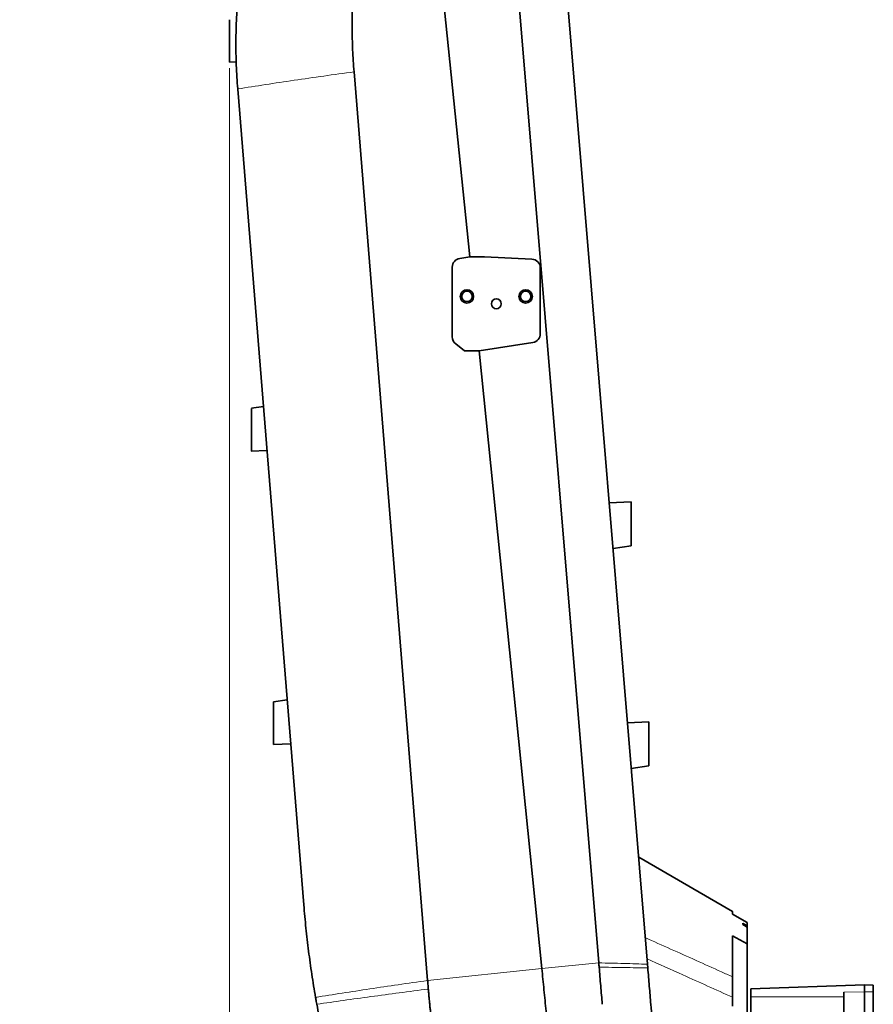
# Model space of a CAD drawing. Header units: millimetres. Extents: x 0 to 11920, y 0 to 8400.
# Tile 7 of 63: x 2619 to 3201, y 2909 to 3580. Entities that reach past the tile are written whole.
import ezdxf

# ---------------------------------------------------------------- set-up
doc = ezdxf.new("R2010")
doc.units = ezdxf.units.MM
doc.header["$LTSCALE"] = 20
doc.styles.add('SLDTEXTSTYLE0', font='TXT', dxfattribs={"width": 0.605})
doc.dimstyles.new('SLDDIMSTYLE0', dxfattribs={"dimtxt": 70, "dimasz": 70, "dimexe": 0, "dimexo": 0.0625, "dimgap": 17.5, "dimtad": 1, "dimdec": 1, "dimrnd": 1e-09, "dimzin": 12, "dimdsep": 46, "dimtxsty": 'SLDTEXTSTYLE0', "dimsah": 1, "dimcen": 0.09, "dimadec": 0, "dimazin": 3, "dimtfac": 1, "dimtofl": 0, "dimtmove": 0, "dimatfit": 3, "dimfxl": 1, "dimfrac": 2, "dimtolj": 1, "dimtzin": 12, "dimarcsym": 0})

# ---------------------------------------------------------------- blocks, each defined once
blk = doc.blocks.new('_D_13')
at = {"color": 7, "linetype": 'Continuous', "lineweight": 0}
for p, q in [((2761.71, 3547.32), (2761.71, 1636.58)), ((3194.71, 1805.97), (3194.71, 1636.58)), ((2761.71, 1666.58), (1769.79, 1666.58)), ((3194.71, 1666.58), (2761.71, 1666.58))]:
    blk.add_line(p, q, dxfattribs=at)
at = {"color": 7, "linetype": 'Continuous', "lineweight": 18}
for points in [[(2761.71, 1666.58), (2831.71, 1656.58), (2831.71, 1676.58)], [(3194.71, 1666.58), (3124.71, 1676.58), (3124.71, 1656.58)]]:
    blk.add_solid(points, dxfattribs=at)
at = {"color": 7, "linetype": 'Continuous', "lineweight": 18, "char_height": 70, "attachment_point": 1, "style": 'SLDTEXTSTYLE0'}
for s, insert in [('(2x M8 Through)', (1956.46, 1756.82)), ('433', (1769.79, 1756.82))]:
    blk.add_mtext(s, dxfattribs=dict(at, insert=insert))

msp = doc.modelspace()

# ---------------------------------------------------------------- linework, layer by layer
at = {"color": 7, "linetype": 'Continuous', "lineweight": 35}
for p, q in [((2883.24, 3836.15), (2925.55, 3418.58)), ((3013.58, 2937.13), (2955.27, 3640.01)), ((2990.68, 3612.36), (3046.77, 2936.23)), ((2761.71, 3551.3), (2766.39, 3551.53)), ((2761.71, 3551.3), (2766.39, 3551.53)), ((2896.88, 2925.11), (2846.69, 3544.74)), ((2767.37, 3533.07), (2767.39, 3532.84)), ((2812.44, 2976.65), (2767.39, 3532.84)), ((2925.55, 3418.58), (2918.8, 3417.54)), ((2935.55, 3418.58), (2925.55, 3418.58)), ((2968, 3417.03), (2935.55, 3418.58)), ((2913.71, 3411.61), (2913.71, 3363.97)), ((2973.71, 3366.17), (2973.71, 3411.03)), ((2916.04, 3359.22), (2922.03, 3354.58)), ((2932.03, 3354.58), (2968.63, 3360.24)), ((2922.03, 3354.58), (2932.03, 3354.58)), ((2932.03, 3354.58), (2974.71, 2933.39)), ((2784.91, 3316.58), (2776.71, 3315.32)), ((2776.65, 3286.06), (2787.34, 3286.58)), ((3035.71, 3251.58), (3020.67, 3250.85)), ((3023.26, 3219.66), (3035.71, 3221.58)), ((3023.26, 3219.66), (3023.26, 3219.66)), ((2791.71, 3115.13), (2801.11, 3116.58)), ((3047.71, 3101.58), (3033.11, 3100.87)), ((2791.71, 3086.01), (2803.54, 3086.58)), ((3035.7, 3069.73), (3047.71, 3071.58)), ((3035.7, 3069.73), (3035.7, 3069.73)), ((3104.73, 2972.24), (3040.75, 3009.13)), ((3104.71, 2970.45), (3104.71, 2972.23)), ((3114.71, 2964.67), (3104.71, 2970.45)), ((3111.71, 2963.22), (3111.71, 2964.16)), ((3111.71, 2963.22), (3114.71, 2961.46)), ((3114.71, 2964.67), (3114.71, 2962.4)), ((3114.71, 2962.4), (3114.71, 2961.46)), ((3114.71, 2961.46), (3114.71, 2950.09)), ((3114.71, 2950.09), (3104.71, 2955.52)), ((3104.71, 2927.67), (3104.71, 2955.52)), ((3114.71, 2875.18), (3114.71, 2950.09)), ((3046.77, 2936.23), (3046.98, 2933.67)), ((3194.71, 2922.08), (3117.21, 2919.38)), ((3194.71, 2922.08), (3194.71, 2917.46)), ((3200.71, 2921.87), (3194.71, 2922.08)), ((3200.71, 2917.38), (3200.71, 2921.87)), ((3117.21, 2914.08), (3117.21, 2919.38)), ((3117.21, 2870.03), (3117.21, 2914.08)), ((3180.71, 2917.26), (3180.71, 2871.83)), ((3194.71, 2917.46), (3194.71, 2872.18)), ((3200.71, 2917.38), (3200.71, 2872.35)), ((3104.71, 2907.64), (3104.71, 2913.74))]:
    msp.add_line(p, q, dxfattribs=at)
at = {"color": 8, "linetype": 'Continuous', "lineweight": 18}
for p, q in [((2761.71, 3551.32), (2766.39, 3551.55)), ((2974.71, 2933.39), (3013.58, 2937.13)), ((2896.88, 2925.11), (2974.71, 2933.39)), ((3180.71, 2914.08), (3117.21, 2914.08)), ((3180.71, 2917.26), (3194.71, 2917.46)), ((3194.71, 2917.46), (3200.71, 2917.38))]:
    msp.add_line(p, q, dxfattribs=at)
at = {"color": 8, "linetype": 'Continuous', "lineweight": 18, "flags": 128}
msp.add_lwpolyline([(3104.71, 2972.23), (3087.39, 2982.22), (3040.72, 3009.14)], dxfattribs=at)
at = {"color": 7, "linetype": 'Continuous', "lineweight": 35, "flags": 128}
msp.add_lwpolyline([(3114.71, 2962.4), (3111.99, 2964), (3111.71, 2964.16)], dxfattribs=at)
at = {"color": 7, "linetype": 'Continuous', "lineweight": 35}
for centre, radius in [((2923.71, 3391.58), 4.55), ((2923.71, 3391.58), 3.55), ((2963.71, 3391.58), 4.55), ((2963.71, 3391.58), 3.55), ((2943.71, 3386.58), 3.4)]:
    msp.add_circle(centre, radius, dxfattribs=at)
for centre, start, end in [((2919.71, 3411.61), 98.78555, 180), ((2967.71, 3411.03), 0, 87.25686), ((2919.71, 3363.97), 180, 232.24039), ((2967.71, 3366.17), 278.78555, 0)]:
    msp.add_arc(centre, 6, start, end, dxfattribs=at)
for points, knots in [([(2767.75, 3598.12), (2767.32, 3592.68), (2766.47, 3581.8), (2766.08, 3565.49), (2766.28, 3549.22), (2767.01, 3538.46), (2767.37, 3533.07)], [0, 0, 0, 0, 0.251028, 0.502059, 0.750677, 1, 1, 1, 1]), ([(2846.69, 3544.74), (2846.34, 3549.75), (2845.64, 3559.76), (2845.33, 3573.74), (2845.43, 3586.65), (2845.78, 3594.53), (2845.96, 3598.47)], [0, 0, 0, 0, 0.28, 0.560108, 0.780132, 1, 1, 1, 1]), ([(2761.71, 3580.29), (2761.71, 3580.14), (2761.71, 3579.82), (2761.71, 3578.83), (2761.71, 3577.46), (2761.71, 3575.75), (2761.71, 3573.78), (2761.71, 3571.57), (2761.71, 3569.24), (2761.71, 3566.79), (2761.71, 3564.34), (2761.71, 3561.92), (2761.71, 3559.62), (2761.71, 3557.48), (2761.71, 3555.59), (2761.71, 3553.98), (2761.71, 3552.72), (2761.71, 3551.83), (2761.71, 3551.39), (2761.71, 3551.34), (2761.71, 3551.32)], [0, 0, 0, 0, 0.048177, 0.105036, 0.163573, 0.219957, 0.278004, 0.333932, 0.391491, 0.447304, 0.504725, 0.560768, 0.618416, 0.674835, 0.732874, 0.789569, 0.847905, 0.904659, 0.963065, 1, 1, 1, 1]), ([(2776.71, 3286.07), (2776.71, 3286.1), (2776.71, 3286.18), (2776.71, 3286.81), (2776.71, 3287.81), (2776.71, 3289.16), (2776.71, 3290.85), (2776.71, 3292.8), (2776.71, 3294.99), (2776.71, 3297.33), (2776.71, 3299.8), (2776.71, 3302.28), (2776.71, 3304.73), (2776.71, 3307.06), (2776.71, 3309.22), (2776.71, 3311.11), (2776.71, 3312.72), (2776.71, 3313.97), (2776.71, 3314.83), (2776.71, 3315.28), (2776.71, 3315.27), (2776.71, 3315.27)], [0, 0, 0, 0, 0.052382, 0.106288, 0.158669, 0.212559, 0.265125, 0.319191, 0.372178, 0.426679, 0.480076, 0.535012, 0.588578, 0.643701, 0.697166, 0.7522, 0.805346, 0.860057, 0.912781, 0.967054, 1, 1, 1, 1]), ([(3035.71, 3221.63), (3035.71, 3221.63), (3035.71, 3221.63), (3035.71, 3222.12), (3035.71, 3223.01), (3035.71, 3224.32), (3035.71, 3225.95), (3035.71, 3227.91), (3035.71, 3230.09), (3035.71, 3232.48), (3035.71, 3234.97), (3035.71, 3237.52), (3035.71, 3240.02), (3035.71, 3242.44), (3035.71, 3244.68), (3035.71, 3246.71), (3035.71, 3248.43), (3035.71, 3249.83), (3035.71, 3250.84), (3035.71, 3251.47), (3035.71, 3251.54), (3035.71, 3251.57)], [0, 0, 0, 0, 0.036591, 0.089474, 0.143882, 0.196809, 0.25126, 0.304254, 0.358782, 0.411783, 0.466328, 0.519256, 0.573728, 0.626611, 0.681034, 0.733901, 0.7883, 0.841181, 0.895587, 0.948508, 1, 1, 1, 1]), ([(2791.71, 3115.13), (2791.71, 3115.09), (2791.71, 3115.01), (2791.71, 3114.39), (2791.71, 3113.4), (2791.71, 3112.05), (2791.71, 3110.37), (2791.71, 3108.43), (2791.71, 3106.25), (2791.71, 3103.91), (2791.71, 3101.46), (2791.71, 3098.99), (2791.71, 3096.54), (2791.71, 3094.23), (2791.71, 3092.08), (2791.71, 3090.19), (2791.71, 3088.59), (2791.71, 3087.35), (2791.71, 3086.49), (2791.71, 3086.06), (2791.71, 3086.02), (2791.71, 3086.01)], [0, 0, 0, 0, 0.052382, 0.106289, 0.15867, 0.212561, 0.265125, 0.319189, 0.372176, 0.426677, 0.480071, 0.535003, 0.588565, 0.643685, 0.697154, 0.752191, 0.805342, 0.86006, 0.91278, 0.96705, 1, 1, 1, 1]), ([(3047.71, 3071.63), (3047.71, 3071.63), (3047.71, 3071.63), (3047.71, 3072.12), (3047.71, 3073.01), (3047.71, 3074.32), (3047.71, 3075.95), (3047.71, 3077.91), (3047.71, 3080.09), (3047.71, 3082.48), (3047.71, 3084.97), (3047.71, 3087.52), (3047.71, 3090.02), (3047.71, 3092.44), (3047.71, 3094.68), (3047.71, 3096.71), (3047.71, 3098.43), (3047.71, 3099.83), (3047.71, 3100.84), (3047.71, 3101.47), (3047.71, 3101.54), (3047.71, 3101.57)], [0, 0, 0, 0, 0.036591, 0.089474, 0.143882, 0.196809, 0.25126, 0.304254, 0.358782, 0.411783, 0.466328, 0.519256, 0.573728, 0.626611, 0.681034, 0.733901, 0.7883, 0.841181, 0.895587, 0.948508, 1, 1, 1, 1]), ([(2812.44, 2976.65), (2812.9, 2971.39), (2813.82, 2960.87), (2815.67, 2945.12), (2817.83, 2929.36), (2819.6, 2918.89), (2820.49, 2913.65)], [0, 0, 0, 0, 0.249608, 0.499349, 0.74957, 1, 1, 1, 1]), ([(3013.58, 2937.13), (3013.6, 2936.89), (3013.64, 2936.4), (3013.72, 2935.43), (3013.79, 2934.7), (3013.83, 2934.21)], [0, 0, 0, 0, 0.25021, 0.50042, 1, 1, 1, 1]), ([(3013.83, 2934.21), (3014.18, 2930), (3014.87, 2921.58), (3015.57, 2913.13), (3015.92, 2908.91)], [0, 0, 0, 0, 0.500109, 1, 1, 1, 1]), ([(2974.71, 2933.39), (2975.2, 2928.54), (2976.18, 2918.84), (2977.75, 2903.39), (2979.4, 2887.08), (2981.13, 2869.95), (2982.86, 2852.94), (2984.57, 2836.06), (2985.69, 2824.99), (2986.25, 2819.46)], [0, 0, 0, 0, 0.126797, 0.253596, 0.402895, 0.55219, 0.701475, 0.850747, 1, 1, 1, 1]), ([(3046.98, 2933.67), (3047.33, 2929.54), (3048.01, 2921.29), (3049.24, 2906.5), (3050.12, 2895.85), (3050.66, 2889.34)], [0, 0, 0, 0, 0.279958, 0.560026, 1, 1, 1, 1]), ([(3104.71, 2927.67), (3104.71, 2927.05), (3104.71, 2925.81), (3104.71, 2923.06), (3104.71, 2919.92), (3104.71, 2916.67), (3104.71, 2914.68), (3104.71, 2913.74)], [0, 0, 0, 0, 0.190976, 0.381714, 0.579068, 0.7993, 1, 1, 1, 1]), ([(2897.35, 2919.32), (2897.26, 2920.4), (2897.1, 2922.34), (2896.95, 2924.27), (2896.88, 2925.11)], [0, 0, 0, 0, 0.559999, 1, 1, 1, 1]), ([(2901.36, 2884.73), (2901.02, 2887.09), (2900.39, 2891.36), (2899.63, 2897.12), (2899.11, 2901.48), (2898.72, 2904.88), (2898.41, 2907.77), (2898.12, 2910.65), (2897.85, 2913.54), (2897.58, 2916.43), (2897.43, 2918.36), (2897.35, 2919.32)], [0, 0, 0, 0, 0.205273, 0.371921, 0.499992, 0.583264, 0.666555, 0.749868, 0.83321, 0.916586, 1, 1, 1, 1]), ([(2820.49, 2913.65), (2820.57, 2913.17), (2820.74, 2912.22), (2821.02, 2910.65), (2821.22, 2909.56), (2821.33, 2908.95)], [0, 0, 0, 0, 0.305021, 0.610042, 1, 1, 1, 1]), ([(2821.33, 2908.95), (2822.36, 2903.56), (2824.41, 2892.79), (2827.96, 2877.01), (2831.78, 2861.58), (2834.6, 2851.57), (2836.01, 2846.56)], [0, 0, 0, 0, 0.25661, 0.513221, 0.756507, 1, 1, 1, 1])]:
    msp.add_open_spline(points, degree=3, knots=knots, dxfattribs=at)
at = {"color": 8, "linetype": 'Continuous', "lineweight": 18}
for points, knots in [([(2767.37, 3533.07), (2773.66, 3534.06), (2786.23, 3536.03), (2805.85, 3538.97), (2825.94, 3541.88), (2839.78, 3543.79), (2846.69, 3544.74)], [0, 0, 0, 0, 0.2498667, 0.5000882, 0.7502655, 1, 1, 1, 1]), ([(3045.27, 2954.36), (3051.03, 2951.78), (3068.33, 2944.01), (3088.14, 2935.11), (3102.19, 2928.8), (3104.71, 2927.67)], [0, 0, 0, 0, 0.29089, 0.87267, 1, 1, 1, 1]), ([(3046.98, 2933.67), (3041.66, 2933.79), (3031.01, 2934.03), (3019.55, 2934.15), (3013.83, 2934.21)], [0, 0, 0, 0, 0.5, 1, 1, 1, 1]), ([(3104.71, 2913.74), (3093.43, 2918.82), (3074.02, 2927.56), (3054.59, 2936.3), (3046.46, 2939.96)], [0, 0, 0, 0, 0.581152, 1, 1, 1, 1]), ([(2820.49, 2913.65), (2826.52, 2914.61), (2838.56, 2916.54), (2857.4, 2919.42), (2876.77, 2922.28), (2890.17, 2924.17), (2896.88, 2925.11)], [0, 0, 0, 0, 0.249193, 0.49782, 0.74855, 1, 1, 1, 1]), ([(2821.33, 2908.95), (2827.35, 2909.82), (2839.38, 2911.56), (2858.17, 2914.15), (2877.43, 2916.75), (2890.71, 2918.46), (2897.35, 2919.32)], [0, 0, 0, 0, 0.250017, 0.499988, 0.749965, 1, 1, 1, 1])]:
    msp.add_open_spline(points, degree=3, knots=knots, dxfattribs=at)
msp.add_open_spline([(3046.77, 2936.23), (3041.44, 2936.41), (3030.78, 2936.78), (3019.32, 2937.02), (3013.58, 2937.13)], degree=3, dxfattribs=at)

# ---------------------------------------------------------------- dimensions: what is measured, and where the dimension line sits
at = {"color": 7, "linetype": 'Continuous', "lineweight": 18}
dim = msp.add_linear_dim(base=(2761.71, 1666.58), p1=(3194.71, 1809.97), p2=(2761.71, 3551.32), text='<> (2x M8 Through)', dimstyle='SLDDIMSTYLE0', dxfattribs=at)
dim.commit()
dim.dimension.update_dxf_attribs({"geometry": '_D_13', "text_midpoint": (2218.71, 1666.58), "dimtype": 160})

doc.saveas('drawing.dxf')
